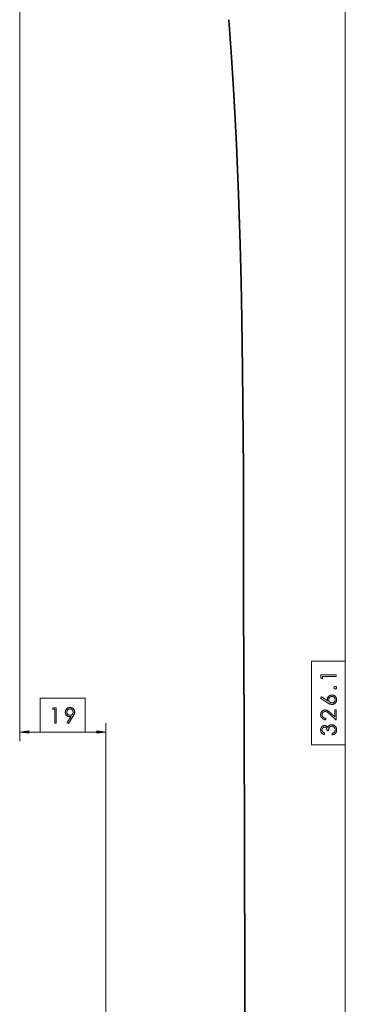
# Model space of a CAD drawing. Extents: x 0 to 1189, y 0 to 841.
# Tile 79 of 132: x 395 to 467, y 417 to 635. Entities that reach past the tile are written whole.
import ezdxf

# ---------------------------------------------------------------- set-up
doc = ezdxf.new("R2010")
doc.units = 0

msp = doc.modelspace()

# ---------------------------------------------------------------- linework, layer by layer
at = {"color": 7, "lineweight": 13}
for p, q in [((466.99, 493.18), (466.99, 644.98)), ((395.08, 642.31), (395.08, 475.48)), ((414.08, 324.49), (414.08, 479.48)), ((466.99, 322.89), (466.99, 474.7))]:
    msp.add_line(p, q, dxfattribs=at)
at = {"color": 7, "lineweight": 13, "ltscale": 0.064282}
for p, q in [((397.07, 477.48), (399.64, 477.48)), ((409.53, 477.48), (412.1, 477.48))]:
    msp.add_line(p, q, dxfattribs=at)
at = {"color": 7, "lineweight": 35}
for points in [[(441.27, 634.83), (441.83, 626.57), (442.34, 618.31), (442.93, 607.29), (443.4, 596.26), (443.77, 585.23), (443.98, 576.94), (444.14, 568.64), (444.29, 557.57), (444.36, 550.19), (444.47, 535.41)], [(444.47, 535.41), (444.48, 531.43), (444.49, 522.3), (444.5, 512.26), (444.51, 505.17)], [(444.53, 270.37), (444.73, 331.67), (444.81, 391.38), (444.79, 422.27), (444.73, 452.63), (444.64, 479.14), (444.51, 505.17)]]:
    msp.add_lwpolyline(points, dxfattribs=at)
at = {"color": 7, "lineweight": 13}
for points in [[(459.49, 474.7), (466.99, 474.7), (466.99, 493.18), (459.49, 493.18)], [(461.62, 489.44), (461.62, 490.1), (464.99, 490.1), (464.99, 489.77), (461.95, 489.77), (461.95, 489.24)], [(464.77, 487), (464.75, 487), (464.72, 487.01), (464.7, 487.01), (464.68, 487.02), (464.66, 487.02), (464.64, 487.03), (464.62, 487.04), (464.6, 487.06), (464.59, 487.07), (464.57, 487.09), (464.55, 487.1), (464.54, 487.12), (464.53, 487.14), (464.52, 487.16), (464.51, 487.18), (464.5, 487.2), (464.49, 487.22), (464.49, 487.24), (464.49, 487.26), (464.49, 487.28), (464.49, 487.31), (464.49, 487.33), (464.49, 487.35), (464.5, 487.37), (464.51, 487.39), (464.52, 487.41), (464.53, 487.43), (464.54, 487.45), (464.55, 487.47), (464.57, 487.48), (464.59, 487.5), (464.6, 487.51), (464.62, 487.53), (464.64, 487.54), (464.66, 487.55), (464.68, 487.55), (464.7, 487.56), (464.72, 487.56), (464.75, 487.56), (464.77, 487.57), (464.79, 487.56), (464.82, 487.56), (464.84, 487.56), (464.86, 487.55), (464.88, 487.55), (464.9, 487.54), (464.92, 487.53), (464.94, 487.51), (464.96, 487.5), (464.97, 487.48), (464.99, 487.47), (465, 487.45), (465.01, 487.43), (465.02, 487.41), (465.03, 487.39), (465.04, 487.37), (465.05, 487.35), (465.05, 487.33), (465.05, 487.31), (465.05, 487.28), (465.05, 487.26), (465.05, 487.24), (465.05, 487.22), (465.04, 487.2), (465.03, 487.18), (465.02, 487.16), (465.01, 487.14), (465, 487.12), (464.99, 487.1), (464.97, 487.09), (464.95, 487.07), (464.93, 487.06), (464.92, 487.04), (464.9, 487.03), (464.88, 487.02), (464.86, 487.02), (464.84, 487.01), (464.81, 487.01), (464.79, 487)], [(399.64, 484.98), (399.64, 477.48), (409.53, 477.48), (409.53, 484.98)], [(461.54, 485), (461.72, 485.28), (463.1, 484.37), (463.08, 484.41), (463.07, 484.45), (463.06, 484.48), (463.05, 484.52), (463.05, 484.56), (463.04, 484.59), (463.04, 484.63), (463.03, 484.67), (463.03, 484.7), (463.03, 484.74), (463.03, 484.81), (463.04, 484.88), (463.06, 484.95), (463.08, 485.02), (463.1, 485.09), (463.14, 485.15), (463.18, 485.21), (463.22, 485.28), (463.27, 485.33), (463.33, 485.39), (463.39, 485.44), (463.45, 485.49), (463.52, 485.53), (463.59, 485.57), (463.66, 485.6), (463.73, 485.63), (463.8, 485.65), (463.88, 485.66), (463.96, 485.67), (464.05, 485.67), (464.13, 485.67), (464.22, 485.66), (464.3, 485.64), (464.37, 485.62), (464.45, 485.6), (464.52, 485.56), (464.59, 485.52), (464.65, 485.48), (464.72, 485.42), (464.78, 485.37), (464.83, 485.3), (464.88, 485.24), (464.93, 485.17), (464.97, 485.1), (465, 485.03), (465.03, 484.95), (465.05, 484.87), (465.06, 484.79), (465.07, 484.71), (465.07, 484.62), (465.07, 484.53), (465.06, 484.45), (465.05, 484.37), (465.02, 484.29), (465, 484.22), (464.96, 484.15), (464.93, 484.08), (464.88, 484.01), (464.83, 483.95), (464.77, 483.89), (464.71, 483.83), (464.65, 483.78), (464.58, 483.74), (464.51, 483.7), (464.44, 483.67), (464.37, 483.64), (464.29, 483.62), (464.21, 483.61), (464.13, 483.6), (464.04, 483.6), (464, 483.6), (463.96, 483.6), (463.92, 483.6), (463.88, 483.61), (463.83, 483.62), (463.79, 483.63), (463.75, 483.64), (463.7, 483.65), (463.66, 483.66), (463.62, 483.68), (463.57, 483.69), (463.53, 483.71), (463.48, 483.74), (463.42, 483.76), (463.37, 483.79), (463.31, 483.82), (463.25, 483.86), (463.19, 483.9), (463.13, 483.94), (463.06, 483.98)], [(464.04, 485.34), (463.98, 485.34), (463.92, 485.33), (463.87, 485.32), (463.82, 485.31), (463.76, 485.29), (463.72, 485.27), (463.67, 485.24), (463.62, 485.21), (463.58, 485.17), (463.54, 485.13), (463.5, 485.09), (463.46, 485.05), (463.43, 485), (463.4, 484.95), (463.38, 484.91), (463.36, 484.85), (463.35, 484.8), (463.34, 484.75), (463.33, 484.69), (463.33, 484.63), (463.33, 484.57), (463.34, 484.52), (463.35, 484.46), (463.36, 484.41), (463.38, 484.36), (463.4, 484.31), (463.43, 484.26), (463.46, 484.22), (463.5, 484.17), (463.54, 484.13), (463.58, 484.09), (463.62, 484.06), (463.67, 484.03), (463.72, 484), (463.76, 483.98), (463.82, 483.96), (463.87, 483.94), (463.92, 483.93), (463.98, 483.93), (464.04, 483.92), (464.1, 483.93), (464.15, 483.93), (464.21, 483.94), (464.26, 483.96), (464.31, 483.98), (464.36, 484), (464.41, 484.03), (464.45, 484.06), (464.5, 484.09), (464.54, 484.13), (464.58, 484.18), (464.61, 484.22), (464.64, 484.27), (464.67, 484.31), (464.69, 484.36), (464.71, 484.41), (464.73, 484.47), (464.74, 484.52), (464.74, 484.58), (464.74, 484.63), (464.74, 484.69), (464.74, 484.75), (464.73, 484.8), (464.71, 484.85), (464.69, 484.9), (464.67, 484.95), (464.64, 485), (464.61, 485.04), (464.58, 485.09), (464.54, 485.13), (464.5, 485.17), (464.45, 485.21), (464.41, 485.24), (464.36, 485.26), (464.31, 485.29), (464.26, 485.31), (464.21, 485.32), (464.15, 485.33), (464.1, 485.34)], [(402.5, 482.85), (403.16, 482.85), (403.16, 479.48), (402.83, 479.48), (402.83, 482.52), (402.3, 482.52)], [(405.83, 479.4), (405.55, 479.57), (406.46, 480.95), (406.43, 480.94), (406.39, 480.93), (406.36, 480.92), (406.32, 480.91), (406.29, 480.91), (406.25, 480.9), (406.22, 480.9), (406.18, 480.89), (406.15, 480.89), (406.11, 480.89), (406.03, 480.89), (405.96, 480.9), (405.88, 480.92), (405.81, 480.94), (405.74, 480.96), (405.67, 481), (405.61, 481.03), (405.55, 481.08), (405.49, 481.13), (405.43, 481.18), (405.38, 481.24), (405.34, 481.3), (405.29, 481.37), (405.26, 481.44), (405.23, 481.51), (405.2, 481.58), (405.19, 481.65), (405.17, 481.73), (405.16, 481.81), (405.16, 481.89), (405.16, 481.98), (405.17, 482.07), (405.19, 482.15), (405.21, 482.23), (405.24, 482.3), (405.27, 482.37), (405.31, 482.44), (405.36, 482.51), (405.41, 482.57), (405.47, 482.63), (405.53, 482.69), (405.59, 482.74), (405.66, 482.78), (405.73, 482.82), (405.8, 482.86), (405.88, 482.88), (405.96, 482.9), (406.04, 482.92), (406.12, 482.93), (406.21, 482.93), (406.3, 482.93), (406.38, 482.92), (406.46, 482.9), (406.54, 482.88), (406.62, 482.85), (406.69, 482.82), (406.76, 482.78), (406.82, 482.74), (406.88, 482.68), (406.94, 482.63), (407, 482.57), (407.05, 482.5), (407.09, 482.44), (407.13, 482.37), (407.16, 482.3), (407.19, 482.22), (407.21, 482.15), (407.22, 482.07), (407.23, 481.99), (407.23, 481.9), (407.23, 481.86), (407.23, 481.81), (407.22, 481.76), (407.22, 481.72), (407.21, 481.67), (407.2, 481.62), (407.18, 481.57), (407.17, 481.53), (407.15, 481.48), (407.14, 481.43), (407.12, 481.38), (407.09, 481.34), (407.07, 481.29), (407.04, 481.24), (407.02, 481.19), (406.99, 481.13), (406.96, 481.08), (406.92, 481.03), (406.89, 480.97), (406.85, 480.92)], [(405.49, 481.89), (405.49, 481.84), (405.5, 481.78), (405.51, 481.72), (405.52, 481.67), (405.54, 481.62), (405.56, 481.57), (405.59, 481.52), (405.62, 481.48), (405.66, 481.43), (405.69, 481.39), (405.74, 481.35), (405.78, 481.32), (405.83, 481.29), (405.87, 481.26), (405.92, 481.24), (405.97, 481.22), (406.03, 481.21), (406.08, 481.19), (406.14, 481.19), (406.2, 481.19), (406.25, 481.19), (406.31, 481.19), (406.37, 481.21), (406.42, 481.22), (406.47, 481.24), (406.52, 481.26), (406.57, 481.29), (406.61, 481.32), (406.66, 481.36), (406.7, 481.4), (406.74, 481.44), (406.77, 481.48), (406.8, 481.53), (406.83, 481.57), (406.85, 481.62), (406.87, 481.67), (406.89, 481.73), (406.9, 481.78), (406.9, 481.84), (406.9, 481.89), (406.9, 481.95), (406.9, 482.01), (406.89, 482.06), (406.87, 482.11), (406.85, 482.16), (406.83, 482.21), (406.8, 482.26), (406.77, 482.31), (406.74, 482.35), (406.7, 482.39), (406.66, 482.43), (406.61, 482.47), (406.57, 482.5), (406.52, 482.53), (406.47, 482.55), (406.42, 482.57), (406.37, 482.58), (406.31, 482.59), (406.25, 482.6), (406.2, 482.6), (406.14, 482.6), (406.08, 482.59), (406.03, 482.58), (405.97, 482.57), (405.92, 482.55), (405.87, 482.53), (405.83, 482.5), (405.78, 482.47), (405.74, 482.43), (405.69, 482.4), (405.66, 482.35), (405.62, 482.31), (405.59, 482.26), (405.56, 482.22), (405.54, 482.17), (405.52, 482.12), (405.51, 482.06), (405.5, 482.01), (405.49, 481.95)], [(462.68, 480.53), (462.68, 480.21), (462.58, 480.22), (462.48, 480.23), (462.39, 480.25), (462.3, 480.28), (462.21, 480.31), (462.13, 480.34), (462.06, 480.39), (461.98, 480.44), (461.92, 480.49), (461.85, 480.55), (461.79, 480.62), (461.74, 480.68), (461.69, 480.76), (461.65, 480.83), (461.62, 480.91), (461.59, 480.98), (461.57, 481.07), (461.55, 481.15), (461.54, 481.24), (461.54, 481.33), (461.54, 481.42), (461.55, 481.5), (461.57, 481.58), (461.59, 481.66), (461.61, 481.74), (461.65, 481.81), (461.68, 481.88), (461.73, 481.95), (461.78, 482.01), (461.83, 482.07), (461.89, 482.13), (461.96, 482.18), (462.02, 482.22), (462.09, 482.26), (462.16, 482.3), (462.23, 482.32), (462.31, 482.34), (462.38, 482.36), (462.46, 482.37), (462.55, 482.37), (462.61, 482.37), (462.67, 482.36), (462.73, 482.35), (462.79, 482.34), (462.85, 482.33), (462.91, 482.31), (462.96, 482.29), (463.02, 482.26), (463.07, 482.23), (463.13, 482.2), (463.18, 482.17), (463.24, 482.13), (463.3, 482.09), (463.36, 482.04), (463.42, 481.99), (463.48, 481.94), (463.55, 481.89), (463.62, 481.83), (463.69, 481.77), (463.76, 481.7), (464.67, 480.86), (464.67, 482.42), (464.99, 482.42), (464.99, 480.13), (463.6, 481.41), (463.53, 481.48), (463.46, 481.54), (463.4, 481.6), (463.33, 481.65), (463.27, 481.7), (463.22, 481.75), (463.17, 481.79), (463.12, 481.83), (463.07, 481.87), (463.03, 481.9), (462.98, 481.92), (462.94, 481.95), (462.89, 481.97), (462.85, 481.99), (462.8, 482.01), (462.75, 482.02), (462.7, 482.03), (462.65, 482.04), (462.6, 482.04), (462.55, 482.04), (462.5, 482.04), (462.44, 482.03), (462.39, 482.02), (462.34, 482.01), (462.29, 481.99), (462.24, 481.96), (462.2, 481.94), (462.15, 481.9), (462.11, 481.87), (462.06, 481.83), (462.03, 481.78), (461.99, 481.74), (461.96, 481.69), (461.93, 481.64), (461.91, 481.59), (461.89, 481.54), (461.88, 481.48), (461.87, 481.43), (461.86, 481.37), (461.86, 481.31), (461.86, 481.25), (461.87, 481.18), (461.88, 481.12), (461.89, 481.07), (461.91, 481.01), (461.94, 480.96), (461.96, 480.91), (461.99, 480.86), (462.03, 480.82), (462.07, 480.77), (462.12, 480.73), (462.16, 480.7), (462.22, 480.66), (462.27, 480.64), (462.33, 480.61), (462.39, 480.59), (462.46, 480.57), (462.53, 480.55), (462.6, 480.54)], [(462.4, 477.31), (462.4, 476.97), (462.32, 476.99), (462.24, 477.02), (462.17, 477.04), (462.1, 477.07), (462.03, 477.11), (461.97, 477.15), (461.91, 477.19), (461.86, 477.23), (461.81, 477.28), (461.76, 477.33), (461.72, 477.38), (461.68, 477.44), (461.65, 477.5), (461.62, 477.56), (461.6, 477.62), (461.58, 477.68), (461.56, 477.75), (461.55, 477.82), (461.54, 477.89), (461.54, 477.96), (461.54, 478.04), (461.55, 478.12), (461.56, 478.19), (461.58, 478.26), (461.6, 478.33), (461.63, 478.4), (461.66, 478.46), (461.7, 478.52), (461.74, 478.58), (461.79, 478.64), (461.84, 478.7), (461.9, 478.74), (461.95, 478.79), (462.01, 478.82), (462.07, 478.85), (462.14, 478.88), (462.2, 478.9), (462.27, 478.91), (462.34, 478.92), (462.41, 478.93), (462.49, 478.92), (462.57, 478.91), (462.65, 478.89), (462.73, 478.86), (462.8, 478.82), (462.86, 478.77), (462.93, 478.71), (462.99, 478.65), (463.04, 478.58), (463.1, 478.49), (463.12, 478.55), (463.15, 478.61), (463.18, 478.66), (463.21, 478.71), (463.25, 478.76), (463.28, 478.8), (463.32, 478.84), (463.37, 478.88), (463.41, 478.92), (463.46, 478.95), (463.51, 478.98), (463.56, 479.01), (463.61, 479.03), (463.66, 479.05), (463.71, 479.07), (463.76, 479.09), (463.82, 479.1), (463.87, 479.11), (463.93, 479.11), (463.99, 479.11), (464.07, 479.11), (464.16, 479.1), (464.24, 479.08), (464.32, 479.06), (464.4, 479.03), (464.48, 479), (464.55, 478.95), (464.62, 478.9), (464.69, 478.85), (464.75, 478.79), (464.81, 478.72), (464.87, 478.65), (464.92, 478.58), (464.96, 478.5), (464.99, 478.42), (465.02, 478.34), (465.04, 478.25), (465.06, 478.16), (465.07, 478.06), (465.07, 477.97), (465.07, 477.88), (465.06, 477.8), (465.05, 477.71), (465.03, 477.64), (465.01, 477.56), (464.98, 477.49), (464.95, 477.42), (464.91, 477.36), (464.87, 477.3), (464.82, 477.24), (464.77, 477.18), (464.71, 477.13), (464.65, 477.08), (464.58, 477.04), (464.51, 477), (464.44, 476.97), (464.36, 476.93), (464.27, 476.9), (464.18, 476.88), (464.09, 476.86), (464.09, 477.19), (464.15, 477.21), (464.21, 477.23), (464.27, 477.25), (464.33, 477.27), (464.38, 477.3), (464.43, 477.33), (464.47, 477.36), (464.51, 477.39), (464.55, 477.43), (464.58, 477.46), (464.61, 477.5), (464.64, 477.54), (464.67, 477.58), (464.69, 477.63), (464.7, 477.68), (464.72, 477.73), (464.73, 477.79), (464.74, 477.85), (464.74, 477.91), (464.74, 477.97), (464.74, 478.04), (464.74, 478.11), (464.73, 478.17), (464.71, 478.23), (464.69, 478.29), (464.67, 478.35), (464.64, 478.4), (464.61, 478.45), (464.57, 478.5), (464.53, 478.55), (464.49, 478.59), (464.44, 478.63), (464.39, 478.67), (464.34, 478.7), (464.29, 478.72), (464.24, 478.74), (464.19, 478.76), (464.13, 478.77), (464.07, 478.78), (464.01, 478.78), (463.95, 478.78), (463.88, 478.77), (463.82, 478.76), (463.77, 478.74), (463.71, 478.72), (463.66, 478.69), (463.61, 478.66), (463.57, 478.62), (463.52, 478.58), (463.48, 478.53), (463.44, 478.47), (463.41, 478.42), (463.38, 478.35), (463.36, 478.29), (463.33, 478.22), (463.32, 478.14), (463.3, 478.06), (463.29, 477.98), (463.28, 477.89), (463.28, 477.79), (462.97, 477.79), (462.97, 477.86), (462.96, 477.93), (462.95, 477.99), (462.94, 478.05), (462.93, 478.11), (462.91, 478.16), (462.89, 478.21), (462.87, 478.26), (462.84, 478.31), (462.81, 478.36), (462.78, 478.4), (462.74, 478.43), (462.71, 478.47), (462.67, 478.5), (462.63, 478.52), (462.59, 478.54), (462.55, 478.55), (462.5, 478.57), (462.45, 478.57), (462.41, 478.57), (462.36, 478.57), (462.32, 478.57), (462.28, 478.56), (462.23, 478.55), (462.2, 478.53), (462.16, 478.51), (462.12, 478.49), (462.09, 478.46), (462.05, 478.43), (462.02, 478.4), (461.99, 478.36), (461.96, 478.32), (461.94, 478.29), (461.92, 478.24), (461.9, 478.2), (461.89, 478.16), (461.88, 478.11), (461.87, 478.06), (461.86, 478.01), (461.86, 477.96), (461.86, 477.91), (461.87, 477.87), (461.88, 477.83), (461.88, 477.79), (461.9, 477.75), (461.91, 477.71), (461.93, 477.67), (461.95, 477.64), (461.97, 477.61), (462, 477.57), (462.02, 477.54), (462.06, 477.51), (462.09, 477.49), (462.13, 477.46), (462.16, 477.43), (462.21, 477.41), (462.25, 477.38), (462.3, 477.36), (462.35, 477.34)], [(397.07, 477.74), (395.08, 477.48), (397.07, 477.22)], [(412.1, 477.22), (414.08, 477.48), (412.1, 477.74)]]:
    msp.add_lwpolyline(points, close=True, dxfattribs=at)
for points in [[(397.07, 477.74), (395.08, 477.48), (397.07, 477.74), (397.07, 477.22)], [(412.1, 477.22), (414.08, 477.48), (412.1, 477.22), (412.1, 477.74)]]:
    msp.add_solid(points, dxfattribs=at)

doc.saveas('drawing.dxf')
